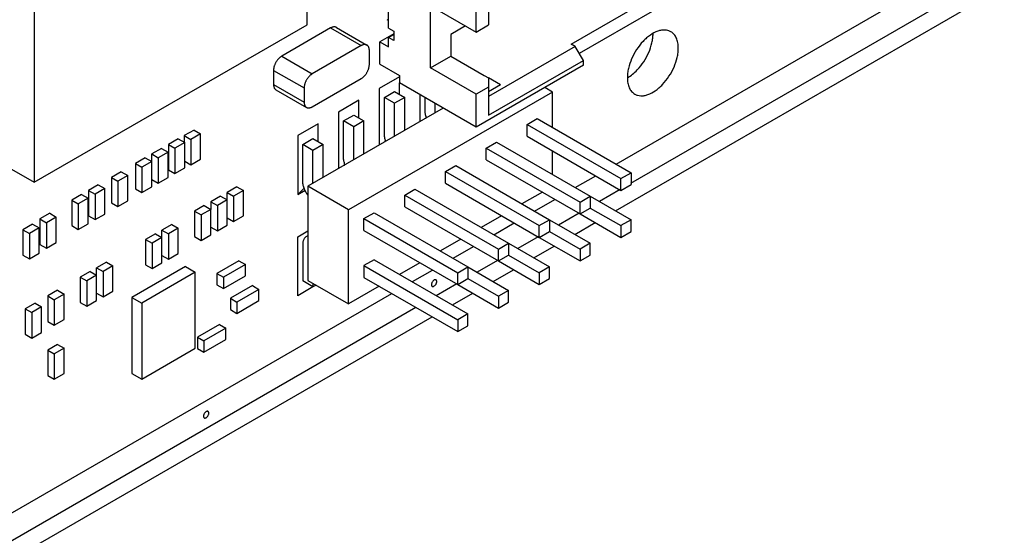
# Model space of a CAD drawing. Header units: inches. Extents: x 0 to 34, y 0 to 22.
# Tile 140 of 176: x 30.4 to 32.2, y 8.1 to 9. Entities that reach past the tile are written whole.
import ezdxf

# ---------------------------------------------------------------- set-up
doc = ezdxf.new("R2010")
doc.units = ezdxf.units.IN
doc.header["$LTSCALE"] = 1.87
doc.header["$MEASUREMENT"] = 0
doc.layers.get('0').update_dxf_attribs({"linetype": 'CONTINUOUS'})
for name, color, linetype in [('02___PRT_ALL_AXES', 7, 'CONTINUOUS'), ('03___PRT_ALL_CURVES', 7, 'CONTINUOUS'), ('COSMETIC', 7, 'CONTINUOUS'), ('ECAD_611549_01_16_R_2_0402_PKO_', 7, 'CONTINUOUS'), ('ECAD_698161_01_24_T90X30T90X30_', 7, 'CONTINUOUS'), ('ECAD_698307_01_61_6_FBGA_1_0MM_', 7, 'CONTINUOUS'), ('ECAD_712583_01_16_R_2_0402_PKO_', 7, 'CONTINUOUS'), ('ECAD_712669_01_16_R_2_0402_PKO_', 7, 'CONTINUOUS'), ('ECAD_714626_01_16_R_2_0402_PKO_', 7, 'CONTINUOUS'), ('ECAD_C1206_SPARE_75_C1206_REV1', 7, 'CONTINUOUS')]:
    doc.layers.add(name, color=color, linetype=linetype)

msp = doc.modelspace()

# ---------------------------------------------------------------- linework, layer by layer
at = {"color": 7, "linetype": 'CONTINUOUS'}
for p, q in [((31.3994, 8.9567), (31.7345, 9.1502)), ((31.7345, 9.1256), (31.4135, 8.9403)), ((31.0826, 8.9844), (31.0826, 9.0382)), ((31.2346, 8.9774), (31.2346, 9.0346)), ((31.2558, 9.0387), (31.2558, 8.9897)), ((31.1554, 9.0231), (31.2346, 8.9774)), ((31.1554, 8.9154), (31.1554, 9.0231)), ((31.0826, 8.9844), (31.0918, 8.9791)), ((31.2162, 8.988), (31.1908, 8.9733)), ((31.2346, 8.9774), (31.2558, 8.9897)), ((31.0918, 8.9742), (31.0677, 8.9603)), ((31.0826, 8.968), (31.0918, 8.9733)), ((31.0918, 8.9627), (31.0826, 8.968)), ((31.0826, 8.9517), (31.0826, 8.968)), ((31.0918, 8.9791), (31.0918, 8.9627)), ((31.1908, 8.9733), (31.1908, 8.9358)), ((31.0677, 8.9603), (31.0826, 8.9517)), ((31.0677, 8.9215), (31.0677, 8.9603)), ((31.4064, 8.9526), (31.2558, 8.8656)), ((31.4064, 8.9526), (31.3994, 8.9567)), ((31.4206, 8.9281), (31.4064, 8.9526)), ((31.1554, 8.9154), (31.1908, 8.9358)), ((31.1908, 8.9358), (31.2488, 8.9023)), ((31.0677, 8.9215), (31.1017, 8.9019)), ((31.2346, 8.8696), (31.1554, 8.9154)), ((31.4206, 8.9199), (31.2346, 8.8125)), ((31.2558, 8.833), (31.4206, 8.9281)), ((31.4206, 8.9199), (31.4206, 8.9281)), ((31.1017, 8.9019), (31.1017, 8.8892)), ((31.2488, 8.9023), (31.2558, 8.8982)), ((31.277, 8.886), (31.2558, 8.8983)), ((31.2558, 8.8982), (31.2558, 8.8819)), ((31.2346, 8.8125), (31.1017, 8.8892)), ((31.2558, 8.8819), (31.2346, 8.8696)), ((31.277, 8.886), (31.2558, 8.8738)), ((31.2558, 8.8819), (31.2558, 8.833)), ((31.3671, 8.8733), (31.3535, 8.8811)), ((31.3671, 8.8733), (31.0135, 8.6691)), ((31.0754, 8.8641), (31.093, 8.8743)), ((31.093, 8.8539), (31.0754, 8.8641)), ((31.0754, 8.8008), (31.0754, 8.8641)), ((31.093, 8.8743), (31.1107, 8.8641)), ((31.1107, 8.8641), (31.093, 8.8539)), ((31.1107, 8.8069), (31.1107, 8.8641)), ((31.1461, 8.8416), (31.1461, 8.8636)), ((31.2346, 8.8125), (31.2346, 8.8696)), ((31.3671, 8.812), (31.3671, 8.8733)), ((31.1775, 8.8455), (30.9428, 8.71)), ((31.093, 8.7967), (31.093, 8.8539)), ((31.1638, 8.8375), (31.1638, 8.8534)), ((31.0047, 8.8233), (31.0223, 8.8335)), ((31.0223, 8.8335), (31.04, 8.8233)), ((31.0223, 8.813), (31.0047, 8.8233)), ((31.0047, 8.76), (31.0047, 8.8233)), ((31.04, 8.8233), (31.0223, 8.813)), ((31.0223, 8.7559), (31.0223, 8.813)), ((31.04, 8.7661), (31.04, 8.8233)), ((31.3229, 8.8171), (31.3405, 8.8273)), ((31.3229, 8.8171), (31.4855, 8.7232)), ((31.3229, 8.7967), (31.3229, 8.8171)), ((31.3405, 8.8273), (31.5032, 8.7334)), ((31.3229, 8.7967), (31.4855, 8.7028)), ((30.9339, 8.7824), (30.9516, 8.7926)), ((30.9516, 8.7722), (30.9339, 8.7824)), ((30.9339, 8.7191), (30.9339, 8.7824)), ((30.9516, 8.7926), (30.9693, 8.7824)), ((30.9693, 8.7824), (30.9516, 8.7722)), ((30.9693, 8.7253), (30.9693, 8.7824)), ((31.2521, 8.7763), (31.2698, 8.7865)), ((31.2698, 8.7865), (31.4325, 8.6926)), ((30.9516, 8.7151), (30.9516, 8.7722)), ((31.2521, 8.7763), (31.4148, 8.6824)), ((31.2521, 8.7559), (31.2521, 8.7763)), ((31.3671, 8.7304), (31.3671, 8.7712)), ((31.1814, 8.7355), (31.1991, 8.7457)), ((31.1991, 8.7457), (31.3617, 8.6518)), ((31.2521, 8.7559), (31.4148, 8.662)), ((31.1814, 8.7355), (31.3441, 8.6416)), ((31.1814, 8.7151), (31.1814, 8.7355)), ((31.4855, 8.7232), (31.5032, 8.7334)), ((31.5032, 8.7334), (31.5032, 8.713)), ((31.0135, 8.6691), (30.9428, 8.71)), ((30.9428, 8.71), (30.9428, 8.5467)), ((31.1814, 8.7151), (31.3441, 8.6212)), ((31.4855, 8.7028), (31.4855, 8.7232)), ((31.4855, 8.7028), (31.5032, 8.713)), ((31.1107, 8.6947), (31.1284, 8.7049)), ((31.1107, 8.6947), (31.2734, 8.6008)), ((31.1107, 8.6742), (31.1107, 8.6947)), ((31.1284, 8.7049), (31.291, 8.611)), ((31.3494, 8.6998), (31.314, 8.6794)), ((31.4148, 8.6824), (31.4325, 8.6926)), ((31.4325, 8.6926), (31.5032, 8.6518)), ((31.4325, 8.6926), (31.4325, 8.6722)), ((31.1107, 8.6742), (31.2734, 8.5803)), ((31.4148, 8.662), (31.4148, 8.6824)), ((31.0135, 8.5058), (31.0135, 8.6691)), ((31.04, 8.6538), (31.0577, 8.664)), ((31.0577, 8.664), (31.2203, 8.5701)), ((31.2787, 8.6589), (31.2433, 8.6385)), ((31.4148, 8.662), (31.4325, 8.6722)), ((31.4148, 8.662), (31.4855, 8.6212)), ((31.4325, 8.6722), (31.4855, 8.6416)), ((31.04, 8.6538), (31.2026, 8.5599)), ((31.04, 8.6334), (31.04, 8.6538)), ((31.3441, 8.6416), (31.3617, 8.6518)), ((31.3441, 8.6212), (31.3441, 8.6416)), ((31.3617, 8.6518), (31.3617, 8.6314)), ((31.3617, 8.6518), (31.4325, 8.611)), ((31.5032, 8.6518), (31.4855, 8.6416)), ((31.4855, 8.6416), (31.4855, 8.6212)), ((31.5032, 8.6314), (31.5032, 8.6518)), ((30.9428, 8.6242), (30.9402, 8.6227)), ((30.9427, 8.6237), (30.9402, 8.6227)), ((31.04, 8.6334), (31.2026, 8.5395)), ((31.3441, 8.6212), (31.3617, 8.6314)), ((31.3617, 8.6314), (31.4148, 8.6008)), ((31.4855, 8.6212), (31.5032, 8.6314)), ((30.9339, 8.6089), (30.9339, 8.5456)), ((31.2079, 8.6181), (31.1726, 8.5977)), ((31.2734, 8.6008), (31.291, 8.611)), ((31.291, 8.611), (31.3617, 8.5701)), ((31.291, 8.611), (31.291, 8.5905)), ((31.3441, 8.6212), (31.4148, 8.5803)), ((31.4325, 8.611), (31.4148, 8.6008)), ((31.4325, 8.5906), (31.4325, 8.611)), ((31.2734, 8.5803), (31.2734, 8.6008)), ((31.2734, 8.5803), (31.291, 8.5905)), ((31.291, 8.5905), (31.3441, 8.5599)), ((31.4148, 8.6008), (31.4148, 8.5803)), ((31.4148, 8.5803), (31.4325, 8.5906)), ((31.0577, 8.5824), (31.04, 8.5722)), ((31.04, 8.5722), (31.2026, 8.4783)), ((31.04, 8.5722), (31.04, 8.5518)), ((31.0577, 8.5824), (31.2203, 8.4885)), ((31.1372, 8.5773), (31.1019, 8.5569)), ((31.2734, 8.5803), (31.3441, 8.5395)), ((31.2026, 8.5599), (31.2203, 8.5701)), ((31.2026, 8.5395), (31.2026, 8.5599)), ((31.2203, 8.5701), (31.291, 8.5293)), ((31.2203, 8.5701), (31.2203, 8.5497)), ((31.3617, 8.5701), (31.3441, 8.5599)), ((31.3441, 8.5599), (31.3441, 8.5395)), ((31.3617, 8.5497), (31.3617, 8.5701)), ((30.9516, 8.5354), (30.9339, 8.5456)), ((30.9428, 8.5467), (31.0135, 8.5058)), ((30.9516, 8.5416), (30.9516, 8.5354)), ((30.9569, 8.5385), (30.9516, 8.5354)), ((31.04, 8.5518), (31.2026, 8.4579)), ((31.2026, 8.5395), (31.2203, 8.5497)), ((31.2027, 8.5395), (31.2734, 8.4987)), ((31.2203, 8.5497), (31.2734, 8.5191)), ((31.3441, 8.5395), (31.3617, 8.5497)), ((31.0665, 8.5365), (31.0135, 8.5058)), ((31.291, 8.5293), (31.2734, 8.5191)), ((31.291, 8.5089), (31.291, 8.5293)), ((31.2734, 8.5191), (31.2734, 8.4987)), ((31.2734, 8.4987), (31.291, 8.5089)), ((31.2203, 8.4885), (31.2026, 8.4783)), ((31.2203, 8.4681), (31.2203, 8.4885)), ((31.2026, 8.4783), (31.2026, 8.4579)), ((31.2026, 8.4579), (31.2203, 8.4681))]:
    msp.add_line(p, q, dxfattribs=at)
for points, knots in [([(31.1485, 8.8288), (31.1481, 8.8299), (31.1474, 8.8321), (31.1467, 8.8353), (31.1462, 8.8385), (31.1461, 8.8406), (31.1461, 8.8416)], [0, 0, 0, 0, 0.26519, 0.52166, 0.767311, 1, 1, 1, 1]), ([(31.0778, 8.788), (31.0774, 8.7891), (31.0767, 8.7912), (31.076, 8.7945), (31.0755, 8.7977), (31.0754, 8.7998), (31.0754, 8.8008)], [0, 0, 0, 0, 0.26519, 0.52166, 0.767311, 1, 1, 1, 1]), ([(31.0071, 8.7471), (31.0067, 8.7482), (31.006, 8.7504), (31.0052, 8.7537), (31.0048, 8.7569), (31.0047, 8.759), (31.0047, 8.76)], [0, 0, 0, 0, 0.26519, 0.52166, 0.767311, 1, 1, 1, 1]), ([(30.9427, 8.6943), (30.9413, 8.6962), (30.9395, 8.6992), (30.9375, 8.7035), (30.9362, 8.7067), (30.9352, 8.7099), (30.9345, 8.713), (30.9341, 8.7161), (30.9339, 8.7182), (30.9339, 8.7191)], [0, 0, 0, 0, 0.263635, 0.394911, 0.524151, 0.650246, 0.772218, 0.889124, 1, 1, 1, 1]), ([(30.9402, 8.6227), (30.9397, 8.6224), (30.9387, 8.6217), (30.9375, 8.6205), (30.9364, 8.619), (30.9355, 8.6174), (30.9348, 8.6155), (30.9343, 8.6134), (30.934, 8.6112), (30.9339, 8.6097), (30.9339, 8.6089)], [0, 0, 0, 0, 0.108022, 0.218073, 0.331987, 0.451321, 0.577252, 0.710601, 0.851598, 1, 1, 1, 1])]:
    msp.add_open_spline(points, degree=3, knots=knots, dxfattribs=at)
at = {"layer": '02___PRT_ALL_AXES', "color": 7, "linetype": 'CONTINUOUS'}
for p, q in [((31.4763, 8.6673), (32.1225, 9.0404)), ((31.4056, 8.6265), (31.4409, 8.6469)), ((31.3349, 8.5857), (31.3702, 8.6061)), ((31.2642, 8.5448), (31.2995, 8.5652)), ((31.1934, 8.504), (31.2288, 8.5244)), ((24.9029, 4.8719), (31.1581, 8.4836))]:
    msp.add_line(p, q, dxfattribs=at)
msp.add_arc((31.0868, 9.0139), 0.0164, 245.5354, 253.9022, dxfattribs=at)
for points, knots in [([(31.5723, 8.978), (31.5707, 8.9789), (31.5673, 8.9803), (31.5617, 8.9812), (31.5557, 8.9807), (31.5469, 8.9784), (31.5383, 8.9736), (31.5301, 8.9672), (31.5217, 8.9592), (31.5125, 8.9473), (31.5039, 8.9315), (31.4991, 8.9174), (31.4972, 8.9063), (31.4968, 8.901), (31.4968, 8.8984)], [0, 0, 0, 0, 0.042839, 0.087453, 0.13526, 0.187217, 0.304429, 0.36958, 0.438229, 0.58254, 0.729588, 0.871246, 0.937727, 1, 1, 1, 1]), ([(31.5141, 8.9118), (31.5182, 8.9162), (31.5257, 8.9258), (31.5343, 8.9417), (31.539, 8.9557), (31.541, 8.9668), (31.5414, 8.9721), (31.5414, 8.9747)], [0, 0, 0, 0, 0.256888, 0.518644, 0.770807, 0.889149, 1, 1, 1, 1]), ([(31.5852, 8.9494), (31.5852, 8.9526), (31.5847, 8.9586), (31.5823, 8.9669), (31.5782, 8.9736), (31.5743, 8.9768), (31.5723, 8.978)], [0, 0, 0, 0, 0.289147, 0.54903, 0.782314, 1, 1, 1, 1]), ([(31.5098, 8.8698), (31.5113, 8.8689), (31.5147, 8.8675), (31.5203, 8.8667), (31.5263, 8.8671), (31.5351, 8.8694), (31.5437, 8.8742), (31.5519, 8.8806), (31.5603, 8.8886), (31.5695, 8.9005), (31.5781, 8.9163), (31.5829, 8.9304), (31.5848, 8.9415), (31.5852, 8.9468), (31.5852, 8.9494)], [0, 0, 0, 0, 0.042839, 0.087453, 0.13526, 0.187217, 0.304429, 0.36958, 0.438229, 0.58254, 0.729588, 0.871246, 0.937727, 1, 1, 1, 1]), ([(31.4968, 8.8984), (31.4968, 8.8952), (31.4973, 8.8892), (31.4997, 8.8809), (31.5038, 8.8742), (31.5077, 8.871), (31.5098, 8.8698)], [0, 0, 0, 0, 0.289147, 0.54903, 0.782314, 1, 1, 1, 1]), ([(31.4972, 8.8982), (31.5002, 8.8999), (31.5062, 8.9041), (31.5115, 8.9091), (31.5141, 8.9118)], [0, 0, 0, 0, 0.481058, 1, 1, 1, 1]), ([(31.1649, 8.5476), (31.1646, 8.5478), (31.1638, 8.548), (31.1624, 8.5477), (31.1611, 8.547), (31.1598, 8.5459), (31.1587, 8.5444), (31.1578, 8.5428), (31.1572, 8.541), (31.157, 8.5399), (31.157, 8.5393)], [0, 0, 0, 0, 0.086961, 0.186372, 0.303864, 0.437489, 0.581957, 0.729477, 0.871755, 1, 1, 1, 1]), ([(31.157, 8.5393), (31.157, 8.539), (31.1571, 8.5384), (31.1574, 8.5375), (31.1578, 8.5368), (31.1582, 8.5365), (31.1584, 8.5363)], [0, 0, 0, 0, 0.286996, 0.54694, 0.781752, 1, 1, 1, 1]), ([(31.1584, 8.5363), (31.1587, 8.5362), (31.1595, 8.536), (31.1608, 8.5362), (31.1622, 8.537), (31.1635, 8.5381), (31.1646, 8.5395), (31.1655, 8.5412), (31.1661, 8.5429), (31.1662, 8.5441), (31.1662, 8.5446)], [0, 0, 0, 0, 0.086961, 0.186372, 0.303864, 0.437489, 0.581957, 0.729477, 0.871755, 1, 1, 1, 1]), ([(31.1662, 8.5446), (31.1662, 8.545), (31.1662, 8.5456), (31.1659, 8.5464), (31.1655, 8.5471), (31.1651, 8.5475), (31.1649, 8.5476)], [0, 0, 0, 0, 0.286996, 0.54694, 0.781752, 1, 1, 1, 1]), ([(30.7696, 8.3194), (30.7693, 8.3196), (30.7685, 8.3198), (30.7672, 8.3195), (30.7658, 8.3188), (30.7645, 8.3176), (30.7634, 8.3162), (30.7625, 8.3145), (30.7619, 8.3128), (30.7618, 8.3117), (30.7618, 8.3111)], [0, 0, 0, 0, 0.086961, 0.186372, 0.303864, 0.437489, 0.581957, 0.729477, 0.871755, 1, 1, 1, 1]), ([(30.7631, 8.3081), (30.7634, 8.3079), (30.7643, 8.3077), (30.7656, 8.308), (30.7669, 8.3087), (30.7682, 8.3099), (30.7693, 8.3113), (30.7702, 8.313), (30.7708, 8.3147), (30.771, 8.3159), (30.771, 8.3164)], [0, 0, 0, 0, 0.086961, 0.186372, 0.303864, 0.437489, 0.581957, 0.729477, 0.871755, 1, 1, 1, 1]), ([(30.771, 8.3164), (30.771, 8.3167), (30.7709, 8.3174), (30.7707, 8.3182), (30.7702, 8.3189), (30.7698, 8.3193), (30.7696, 8.3194)], [0, 0, 0, 0, 0.286996, 0.54694, 0.781752, 1, 1, 1, 1]), ([(30.7618, 8.3111), (30.7618, 8.3108), (30.7618, 8.3101), (30.7621, 8.3093), (30.7625, 8.3086), (30.7629, 8.3082), (30.7631, 8.3081)], [0, 0, 0, 0, 0.286996, 0.54694, 0.781752, 1, 1, 1, 1])]:
    msp.add_open_spline(points, degree=3, knots=knots, dxfattribs=at)
at = {"layer": '03___PRT_ALL_CURVES', "color": 4, "linetype": 'CONTINUOUS'}
for p, q in [((31.4773, 8.7483), (32.1505, 9.137)), ((32.1088, 9.0648), (31.5023, 8.7146)), ((31.4066, 8.7075), (31.442, 8.7279)), ((31.4846, 8.7044), (31.4484, 8.6834)), ((31.3359, 8.6667), (31.3713, 8.6871)), ((31.413, 8.663), (31.3776, 8.6426)), ((31.2652, 8.6259), (31.3006, 8.6463)), ((31.3423, 8.6222), (31.3069, 8.6018)), ((31.1945, 8.585), (31.2299, 8.6055)), ((31.2716, 8.5814), (31.2362, 8.561)), ((31.1244, 8.5446), (31.1592, 8.5646)), ((31.2009, 8.5405), (31.1655, 8.5201)), ((29.3822, 7.5386), (31.0884, 8.5238)), ((31.1302, 8.4997), (29.3822, 7.4905))]:
    msp.add_line(p, q, dxfattribs=at)
at = {"layer": 'COSMETIC', "color": 7, "linetype": 'CONTINUOUS'}
for p, q in [((31.1017, 8.8997), (31.0665, 8.8794)), ((31.0665, 8.8794), (31.0665, 8.7814)), ((31.1019, 8.8692), (31.1019, 8.8891)), ((31.1372, 8.8687), (31.1372, 8.8222)), ((31.0312, 8.859), (30.9958, 8.8386)), ((31.0312, 8.8284), (31.0312, 8.859)), ((30.9958, 8.8386), (30.9958, 8.7406)), ((30.9605, 8.8181), (30.9251, 8.7977)), ((30.9605, 8.7875), (30.9605, 8.8181)), ((30.9251, 8.7977), (30.9251, 8.6957)), ((30.9251, 8.6957), (30.9379, 8.703)), ((30.9251, 8.6222), (30.9428, 8.6324)), ((30.9251, 8.5201), (30.9251, 8.6222)), ((30.9516, 8.5354), (30.9251, 8.5201))]:
    msp.add_line(p, q, dxfattribs=at)
at = {"layer": 'COSMETIC', "color": 2, "linetype": 'CONTINUOUS'}
for p, q in [((31.1469, 8.8278), (31.1484, 8.8294)), ((31.0762, 8.787), (31.0777, 8.7885)), ((31.0055, 8.7462), (31.007, 8.7477)), ((30.9251, 8.6957), (30.9363, 8.7069))]:
    msp.add_line(p, q, dxfattribs=at)
at = {"layer": 'ECAD_611549_01_16_R_2_0402_PKO_', "color": 7, "linetype": 'CONTINUOUS'}
for p, q in [((30.7455, 8.8075), (30.7285, 8.7977)), ((30.7285, 8.7977), (30.7399, 8.7912)), ((30.7285, 8.7977), (30.7285, 8.7863)), ((30.7568, 8.801), (30.7399, 8.7912)), ((30.7455, 8.8075), (30.7568, 8.801)), ((30.7568, 8.7569), (30.7568, 8.801)), ((30.7399, 8.7912), (30.7399, 8.7471)), ((30.7292, 8.7532), (30.7399, 8.7471)), ((30.7399, 8.7471), (30.7568, 8.7569))]:
    msp.add_line(p, q, dxfattribs=at)
at = {"layer": 'ECAD_698161_01_24_T90X30T90X30_', "color": 7, "linetype": 'CONTINUOUS'}
for p, q in [((30.7303, 8.5707), (30.6376, 8.5172)), ((30.7473, 8.5609), (30.6546, 8.5074)), ((30.7303, 8.5707), (30.7473, 8.5609)), ((30.7473, 8.4291), (30.7473, 8.5609)), ((30.6376, 8.5172), (30.6546, 8.5074)), ((30.6376, 8.5172), (30.6376, 8.3854)), ((30.6546, 8.5074), (30.6546, 8.3756)), ((30.6546, 8.3756), (30.7473, 8.4291)), ((30.6376, 8.3854), (30.6546, 8.3756))]:
    msp.add_line(p, q, dxfattribs=at)
at = {"layer": 'ECAD_698307_01_61_6_FBGA_1_0MM_', "color": 7, "linetype": 'CONTINUOUS'}
for p, q in [((30.9413, 8.9901), (30.9413, 9.5366)), ((30.468, 9.2633), (30.468, 8.7168)), ((30.468, 8.7168), (30.9413, 8.9901)), ((30.4249, 8.7418), (30.468, 8.7168))]:
    msp.add_line(p, q, dxfattribs=at)
at = {"layer": 'ECAD_712583_01_16_R_2_0402_PKO_', "color": 7, "linetype": 'CONTINUOUS'}
for p, q in [((30.7179, 8.7924), (30.701, 8.7826)), ((30.701, 8.7826), (30.7123, 8.7761)), ((30.701, 8.7826), (30.701, 8.7385)), ((30.7292, 8.7859), (30.7123, 8.7761)), ((30.7179, 8.7924), (30.7292, 8.7859)), ((30.7292, 8.7418), (30.7292, 8.7859)), ((30.6889, 8.7757), (30.672, 8.7659)), ((30.672, 8.7659), (30.6833, 8.7593)), ((30.672, 8.7087), (30.672, 8.7659)), ((30.7003, 8.7691), (30.6833, 8.7593)), ((30.6889, 8.7757), (30.7003, 8.7691)), ((30.7003, 8.725), (30.7003, 8.7691)), ((30.7123, 8.7761), (30.7123, 8.732)), ((30.6607, 8.7593), (30.6437, 8.7495)), ((30.6437, 8.7495), (30.655, 8.743)), ((30.6437, 8.7495), (30.6437, 8.7054)), ((30.672, 8.7528), (30.655, 8.743)), ((30.655, 8.743), (30.655, 8.6989)), ((30.6607, 8.7593), (30.672, 8.7528)), ((30.6833, 8.7593), (30.6833, 8.7152)), ((30.6189, 8.7352), (30.602, 8.7254)), ((30.602, 8.7254), (30.6133, 8.7189)), ((30.602, 8.7254), (30.602, 8.6814)), ((30.6303, 8.7287), (30.6133, 8.7189)), ((30.6189, 8.7352), (30.6303, 8.7287)), ((30.6303, 8.6846), (30.6303, 8.7287)), ((30.701, 8.7385), (30.7123, 8.732)), ((30.7123, 8.732), (30.7292, 8.7418)), ((30.5793, 8.7124), (30.5624, 8.7026)), ((30.5793, 8.7124), (30.5907, 8.7059)), ((30.6133, 8.7189), (30.6133, 8.6748)), ((30.655, 8.6989), (30.672, 8.7087)), ((30.672, 8.7218), (30.6833, 8.7152)), ((30.6833, 8.7152), (30.7003, 8.725)), ((30.8198, 8.7091), (30.8028, 8.6993)), ((30.8198, 8.7091), (30.8311, 8.7026)), ((30.5503, 8.6956), (30.5334, 8.6858)), ((30.5503, 8.6956), (30.5617, 8.6891)), ((30.5624, 8.7026), (30.5737, 8.6961)), ((30.5624, 8.7026), (30.5624, 8.6585)), ((30.5907, 8.7059), (30.5737, 8.6961)), ((30.5737, 8.6961), (30.5737, 8.652)), ((30.5907, 8.6618), (30.5907, 8.7059)), ((30.6437, 8.7054), (30.655, 8.6989)), ((30.7915, 8.6928), (30.7745, 8.683)), ((30.7915, 8.6928), (30.8028, 8.6863)), ((30.8028, 8.6993), (30.8141, 8.6928)), ((30.8028, 8.6422), (30.8028, 8.6993)), ((30.8311, 8.7026), (30.8141, 8.6928)), ((30.8141, 8.6928), (30.8141, 8.6487)), ((30.8311, 8.6585), (30.8311, 8.7026)), ((30.5334, 8.6858), (30.5447, 8.6793)), ((30.5334, 8.6858), (30.5334, 8.6418)), ((30.5617, 8.6891), (30.5447, 8.6793)), ((30.5447, 8.6793), (30.5447, 8.6352)), ((30.5617, 8.645), (30.5617, 8.6891)), ((30.602, 8.6814), (30.6133, 8.6748)), ((30.6133, 8.6748), (30.6303, 8.6846)), ((30.7745, 8.683), (30.7858, 8.6765)), ((30.7745, 8.683), (30.7745, 8.6699)), ((30.8028, 8.6863), (30.7858, 8.6765)), ((30.7858, 8.6765), (30.7858, 8.6324)), ((30.4952, 8.663), (30.4782, 8.6532)), ((30.4952, 8.663), (30.5065, 8.6565)), ((30.5624, 8.6585), (30.5737, 8.652)), ((30.5737, 8.652), (30.5907, 8.6618)), ((30.8141, 8.6487), (30.8311, 8.6585)), ((30.4655, 8.6442), (30.4485, 8.6344)), ((30.4655, 8.6442), (30.4768, 8.6377)), ((30.4782, 8.6532), (30.4895, 8.6467)), ((30.4782, 8.6532), (30.4782, 8.6091)), ((30.5065, 8.6565), (30.4895, 8.6467)), ((30.4895, 8.6467), (30.4895, 8.6026)), ((30.5065, 8.6124), (30.5065, 8.6565)), ((30.5334, 8.6418), (30.5447, 8.6352)), ((30.5447, 8.6352), (30.5617, 8.645)), ((30.7066, 8.6438), (30.6896, 8.634)), ((30.7066, 8.6438), (30.7179, 8.6373)), ((30.7858, 8.6324), (30.8028, 8.6422)), ((30.8028, 8.6552), (30.8141, 8.6487)), ((30.4485, 8.6344), (30.4598, 8.6279)), ((30.4485, 8.6344), (30.4485, 8.5903)), ((30.4768, 8.6377), (30.4598, 8.6279)), ((30.4598, 8.6279), (30.4598, 8.5838)), ((30.4768, 8.5936), (30.4768, 8.6377)), ((30.6783, 8.6275), (30.6614, 8.6177)), ((30.6783, 8.6275), (30.6896, 8.6209)), ((30.6896, 8.634), (30.701, 8.6275)), ((30.6896, 8.5769), (30.6896, 8.634)), ((30.7179, 8.6373), (30.701, 8.6275)), ((30.701, 8.6275), (30.701, 8.5834)), ((30.7179, 8.5932), (30.7179, 8.6373)), ((30.7745, 8.6389), (30.7858, 8.6324)), ((30.4782, 8.6091), (30.4895, 8.6026)), ((30.4895, 8.6026), (30.5065, 8.6124)), ((30.6614, 8.6177), (30.6727, 8.6111)), ((30.6614, 8.6177), (30.6614, 8.5736)), ((30.6896, 8.6209), (30.6727, 8.6111)), ((30.6727, 8.6111), (30.6727, 8.5671)), ((30.4485, 8.5903), (30.4598, 8.5838)), ((30.4598, 8.5838), (30.4768, 8.5936)), ((30.6896, 8.5899), (30.701, 8.5834)), ((30.701, 8.5834), (30.7179, 8.5932)), ((30.5935, 8.5785), (30.5765, 8.5687)), ((30.6048, 8.572), (30.5878, 8.5622)), ((30.5935, 8.5785), (30.6048, 8.572)), ((30.6048, 8.5279), (30.6048, 8.572)), ((30.6614, 8.5736), (30.6727, 8.5671)), ((30.6727, 8.5671), (30.6896, 8.5769)), ((30.5652, 8.5622), (30.5482, 8.5524)), ((30.5765, 8.5556), (30.5595, 8.5458)), ((30.5652, 8.5622), (30.5765, 8.5556)), ((30.5765, 8.5687), (30.5878, 8.5622)), ((30.5765, 8.5115), (30.5765, 8.5687)), ((30.5878, 8.5622), (30.5878, 8.5181)), ((30.5482, 8.5524), (30.5595, 8.5458)), ((30.5482, 8.5524), (30.5482, 8.5083)), ((30.5595, 8.5458), (30.5595, 8.5017)), ((30.8466, 8.5377), (30.8084, 8.5156)), ((30.8466, 8.5377), (30.8579, 8.5311)), ((30.5086, 8.5295), (30.4917, 8.5197)), ((30.5199, 8.523), (30.503, 8.5132)), ((30.5086, 8.5295), (30.5199, 8.523)), ((30.5199, 8.4789), (30.5199, 8.523)), ((30.5765, 8.5246), (30.5878, 8.5181)), ((30.5878, 8.5181), (30.6048, 8.5279)), ((30.8579, 8.5311), (30.8198, 8.5091)), ((30.8579, 8.5115), (30.8579, 8.5311)), ((30.4697, 8.507), (30.4528, 8.4972)), ((30.4697, 8.507), (30.4811, 8.5005)), ((30.4917, 8.5197), (30.503, 8.5132)), ((30.4917, 8.5197), (30.4917, 8.4756)), ((30.503, 8.5132), (30.503, 8.4691)), ((30.5482, 8.5083), (30.5595, 8.5017)), ((30.5595, 8.5017), (30.5765, 8.5115)), ((30.8084, 8.5156), (30.8198, 8.5091)), ((30.8084, 8.5156), (30.8084, 8.496)), ((30.8198, 8.4895), (30.8579, 8.5115)), ((30.8198, 8.5091), (30.8198, 8.4895)), ((30.4528, 8.4972), (30.4641, 8.4907)), ((30.4528, 8.4972), (30.4528, 8.4531)), ((30.4811, 8.5005), (30.4641, 8.4907)), ((30.4641, 8.4907), (30.4641, 8.4466)), ((30.4811, 8.4564), (30.4811, 8.5005)), ((30.8084, 8.496), (30.8198, 8.4895)), ((30.4917, 8.4756), (30.503, 8.4691)), ((30.503, 8.4691), (30.5199, 8.4789)), ((30.4528, 8.4531), (30.4641, 8.4466)), ((30.4641, 8.4466), (30.4811, 8.4564))]:
    msp.add_line(p, q, dxfattribs=at)
at = {"layer": 'ECAD_712669_01_16_R_2_0402_PKO_', "color": 7, "linetype": 'CONTINUOUS'}
for p, q in [((30.8233, 8.5805), (30.7851, 8.5585)), ((30.8346, 8.574), (30.7964, 8.552)), ((30.8233, 8.5805), (30.8346, 8.574)), ((30.8346, 8.5544), (30.8346, 8.574)), ((30.7851, 8.5585), (30.7964, 8.552)), ((30.7851, 8.5585), (30.7851, 8.5389)), ((30.7851, 8.5389), (30.7964, 8.5324)), ((30.7964, 8.5324), (30.8346, 8.5544)), ((30.7964, 8.552), (30.7964, 8.5324)), ((30.7893, 8.4703), (30.7512, 8.4483)), ((30.7893, 8.4703), (30.8007, 8.4638)), ((30.8007, 8.4638), (30.7625, 8.4417)), ((30.8007, 8.4442), (30.8007, 8.4638)), ((30.5086, 8.4356), (30.4917, 8.4258)), ((30.5086, 8.4356), (30.5199, 8.4291)), ((30.7512, 8.4483), (30.7625, 8.4417)), ((30.7512, 8.4483), (30.7512, 8.4287)), ((30.7625, 8.4221), (30.8007, 8.4442)), ((30.7625, 8.4417), (30.7625, 8.4221)), ((30.4917, 8.4258), (30.503, 8.4193)), ((30.4917, 8.4258), (30.4917, 8.3817)), ((30.5199, 8.4291), (30.503, 8.4193)), ((30.503, 8.4193), (30.503, 8.3752)), ((30.5199, 8.385), (30.5199, 8.4291)), ((30.7512, 8.4287), (30.7625, 8.4221)), ((30.503, 8.3752), (30.5199, 8.385)), ((30.4917, 8.3817), (30.503, 8.3752))]:
    msp.add_line(p, q, dxfattribs=at)
at = {"layer": 'ECAD_714626_01_16_R_2_0402_PKO_', "color": 7, "linetype": 'CONTINUOUS'}
for p, q in [((30.7632, 8.6765), (30.7462, 8.6667)), ((30.7632, 8.6765), (30.7745, 8.6699)), ((30.7462, 8.6667), (30.7575, 8.6601)), ((30.7462, 8.6667), (30.7462, 8.6226)), ((30.7745, 8.6699), (30.7575, 8.6601)), ((30.7575, 8.6601), (30.7575, 8.616)), ((30.7745, 8.6258), (30.7745, 8.6699)), ((30.7575, 8.616), (30.7745, 8.6258)), ((30.7462, 8.6226), (30.7575, 8.616))]:
    msp.add_line(p, q, dxfattribs=at)
at = {"layer": 'ECAD_C1206_SPARE_75_C1206_REV1', "color": 7, "linetype": 'CONTINUOUS'}
for p, q in [((30.9822, 8.9845), (30.8974, 8.9355)), ((30.9822, 8.9845), (31.0353, 8.9539)), ((30.9922, 8.9855), (31.0453, 8.9549)), ((31.0353, 8.9539), (30.9504, 8.9049)), ((30.8974, 8.9355), (30.9504, 8.9049)), ((31.0494, 8.9212), (31.0494, 8.9457)), ((30.8832, 8.911), (30.9363, 8.8804)), ((30.8832, 8.911), (30.8832, 8.8865)), ((30.9504, 8.8477), (31.0353, 8.8967)), ((30.8832, 8.8865), (30.9363, 8.8559)), ((30.9363, 8.8804), (30.9363, 8.8559)), ((30.8874, 8.8774), (30.9404, 8.8468))]:
    msp.add_line(p, q, dxfattribs=at)
for points, knots in [([(30.9922, 8.9855), (30.9919, 8.9857), (30.9912, 8.986), (30.9901, 8.9863), (30.9889, 8.9865), (30.9876, 8.9864), (30.9863, 8.9862), (30.985, 8.9858), (30.9836, 8.9852), (30.9827, 8.9848), (30.9822, 8.9845)], [0, 0, 0, 0, 0.10801, 0.218056, 0.331999, 0.451349, 0.577253, 0.710495, 0.851471, 1, 1, 1, 1]), ([(31.0453, 8.9549), (31.0449, 8.9551), (31.0442, 8.9554), (31.0431, 8.9557), (31.0419, 8.9558), (31.0406, 8.9558), (31.0393, 8.9556), (31.038, 8.9552), (31.0366, 8.9546), (31.0357, 8.9542), (31.0353, 8.9539)], [0, 0, 0, 0, 0.10801, 0.218056, 0.331999, 0.451349, 0.577253, 0.710495, 0.851471, 1, 1, 1, 1]), ([(31.0494, 8.9457), (31.0494, 8.9462), (31.0494, 8.9473), (31.0492, 8.9487), (31.0488, 8.9501), (31.0484, 8.9513), (31.0478, 8.9525), (31.0471, 8.9534), (31.0462, 8.9543), (31.0456, 8.9547), (31.0453, 8.9549)], [0, 0, 0, 0, 0.148526, 0.2895, 0.42274, 0.548643, 0.667994, 0.781938, 0.891988, 1, 1, 1, 1]), ([(30.8974, 8.9355), (30.8969, 8.9352), (30.896, 8.9346), (30.8946, 8.9336), (30.8932, 8.9324), (30.8919, 8.9312), (30.8907, 8.9297), (30.8895, 8.9282), (30.8884, 8.9266), (30.8874, 8.925), (30.8864, 8.9232), (30.8856, 8.9215), (30.8849, 8.9197), (30.8843, 8.9179), (30.8838, 8.9161), (30.8835, 8.9144), (30.8833, 8.9127), (30.8832, 8.9116), (30.8832, 8.911)], [0, 0, 0, 0, 0.055813, 0.114181, 0.174794, 0.237357, 0.301552, 0.366998, 0.433289, 0.500006, 0.566723, 0.633014, 0.698458, 0.762652, 0.825213, 0.885824, 0.94419, 1, 1, 1, 1]), ([(31.0353, 8.8967), (31.0357, 8.897), (31.0367, 8.8976), (31.0381, 8.8986), (31.0394, 8.8998), (31.0407, 8.9011), (31.042, 8.9025), (31.0431, 8.904), (31.0443, 8.9056), (31.0453, 8.9073), (31.0462, 8.909), (31.047, 8.9108), (31.0477, 8.9126), (31.0483, 8.9143), (31.0488, 8.9161), (31.0492, 8.9179), (31.0494, 8.9196), (31.0494, 8.9207), (31.0494, 8.9212)], [0, 0, 0, 0, 0.055813, 0.114181, 0.174794, 0.237357, 0.301552, 0.366998, 0.433289, 0.500006, 0.566723, 0.633014, 0.698458, 0.762652, 0.825213, 0.885824, 0.94419, 1, 1, 1, 1]), ([(30.9504, 8.9049), (30.9499, 8.9046), (30.949, 8.904), (30.9476, 8.903), (30.9463, 8.9018), (30.945, 8.9005), (30.9437, 8.8991), (30.9425, 8.8976), (30.9414, 8.896), (30.9404, 8.8944), (30.9395, 8.8926), (30.9386, 8.8909), (30.9379, 8.8891), (30.9373, 8.8873), (30.9369, 8.8855), (30.9365, 8.8838), (30.9363, 8.8821), (30.9363, 8.881), (30.9363, 8.8804)], [0, 0, 0, 0, 0.055813, 0.114181, 0.174794, 0.237357, 0.301552, 0.366998, 0.433289, 0.500006, 0.566723, 0.633014, 0.698458, 0.762652, 0.825213, 0.885824, 0.94419, 1, 1, 1, 1]), ([(30.8832, 8.8865), (30.8832, 8.886), (30.8833, 8.885), (30.8835, 8.8835), (30.8838, 8.8822), (30.8843, 8.8809), (30.8849, 8.8798), (30.8856, 8.8788), (30.8864, 8.878), (30.887, 8.8776), (30.8874, 8.8774)], [0, 0, 0, 0, 0.148526, 0.2895, 0.42274, 0.548643, 0.667994, 0.781938, 0.891988, 1, 1, 1, 1]), ([(30.9363, 8.8559), (30.9363, 8.8554), (30.9363, 8.8544), (30.9365, 8.8529), (30.9368, 8.8515), (30.9373, 8.8503), (30.9379, 8.8492), (30.9386, 8.8482), (30.9395, 8.8474), (30.9401, 8.8469), (30.9404, 8.8468)], [0, 0, 0, 0, 0.148526, 0.2895, 0.42274, 0.548643, 0.667994, 0.781938, 0.891988, 1, 1, 1, 1]), ([(30.9404, 8.8468), (30.9407, 8.8466), (30.9414, 8.8462), (30.9426, 8.8459), (30.9438, 8.8458), (30.945, 8.8458), (30.9463, 8.8461), (30.9477, 8.8465), (30.9491, 8.847), (30.95, 8.8475), (30.9504, 8.8477)], [0, 0, 0, 0, 0.10801, 0.218056, 0.331999, 0.451349, 0.577253, 0.710495, 0.851471, 1, 1, 1, 1])]:
    msp.add_open_spline(points, degree=3, knots=knots, dxfattribs=at)

doc.saveas('drawing.dxf')
